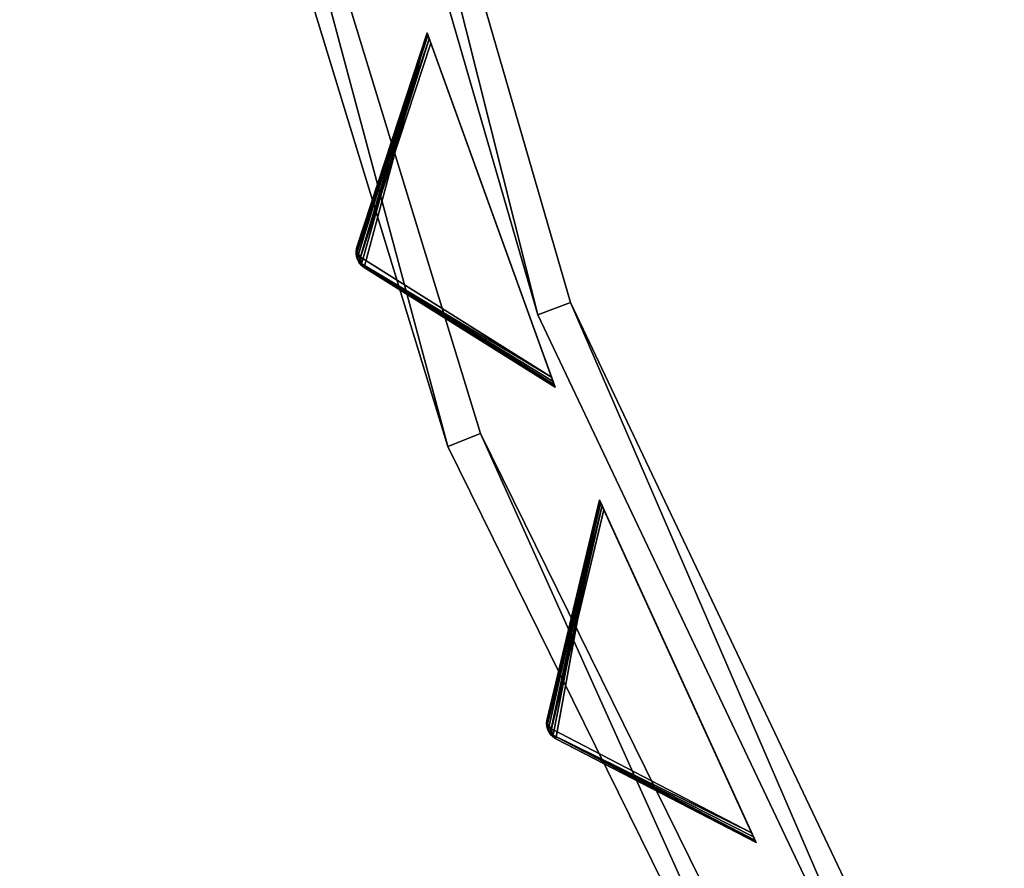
# Model space of a CAD drawing. Extents: x 0 to 712, y 0 to 712.
# Tile 8 of 256: x 2 to 58, y 201 to 250. Entities that reach past the tile are written whole.
import ezdxf

# ---------------------------------------------------------------- set-up
doc = ezdxf.new("R2010")
doc.units = 0
doc.header["$LTSCALE"] = 25.4
doc.layers.get('0').update_dxf_attribs({"color": 13, "linetype": 'CONTINUOUS'})

# ---------------------------------------------------------------- blocks, each defined once
blk = doc.blocks.new('GRUPUJ_12')
at = {"color": 0}
mesh = blk.add_polyface(dxfattribs=at)
corners = [(0, 334.731, 403.847), (1.997, 334.841, 403.847), (1.462, 391.844, 403.847), (7.718, 278.124, 403.847), (9.671, 278.553, 403.847), (24.417, 223.488, 403.847), (26.276, 224.224, 403.847), (49.663, 172.237, 403.847), (51.38, 173.263, 403.847), (82.804, 125.7, 403.847), (84.334, 126.988, 403.847), (122.98, 85.082, 403.847), (124.285, 86.599, 403.847), (145.389, 67.329, 403.847), (146.566, 68.945, 403.847), (169.152, 51.435, 403.847), (170.196, 53.141, 403.847), (220.124, 25.63, 403.847), (220.881, 27.482, 403.847), (274.575, 8.336, 403.847), (275.025, 10.285, 403.847), (331.094, 0, 403.847), (331.226, 1.996, 403.847), (388.22, 0.838, 403.847), (388.029, 2.829, 403.847), (443.963, 12.764, 403.847), (444.47, 10.83, 403.847), (497.579, 31.543, 403.847), (498.39, 29.714, 403.847), (547.489, 58.679, 403.847), (548.582, 57.004, 403.847), (592.399, 93.469, 403.847), (593.747, 91.992, 403.847), (631.147, 135.014, 403.847), (632.714, 133.772, 403.847), (662.728, 182.235, 403.847), (664.475, 181.261, 403.847), (686.326, 233.912, 403.847), (688.207, 233.23, 403.847), (701.329, 288.704, 403.847), (703.294, 288.333, 403.847), (707.348, 345.194, 403.847), (709.348, 345.143, 403.847), (3.451, 391.632, 403.847), (12.067, 447.982, 403.847), (13.996, 447.454, 403.847), (31.54, 501.693, 403.847), (33.36, 500.862, 403.847), (59.377, 551.584, 403.847), (61.039, 550.472, 403.847), (94.856, 596.363, 403.847), (96.318, 594.999, 403.847), (137.059, 634.872, 403.847), (138.283, 633.291, 403.847), (184.892, 666.112, 403.847), (185.847, 664.355, 403.847), (237.117, 689.274, 403.847), (237.778, 687.387, 403.847), (292.382, 703.759, 403.847), (292.732, 701.79, 403.847), (349.254, 709.192, 403.847), (349.284, 707.192, 403.847), (406.262, 705.431, 403.847), (405.97, 703.452, 403.847), (461.322, 690.668, 403.847), (461.927, 692.574, 403.847), (513.907, 669.17, 403.847), (514.81, 670.954, 403.847), (562.362, 639.515, 403.847), (563.54, 641.131, 403.847), (605.432, 602.471, 403.847), (606.854, 603.878, 403.847), (642.003, 558.999, 403.847), (643.632, 560.159, 403.847), (671.127, 510.222, 403.847), (672.921, 511.106, 403.847), (692.049, 457.406, 403.847), (693.962, 457.991, 403.847), (704.228, 401.918, 403.847), (706.21, 402.188, 403.847)]
mesh.append_faces([[corners[k] for k in face] for face in [(0, 1, 2), (1, 3, 4), (4, 5, 6), (6, 7, 8), (8, 9, 10), (10, 11, 12), (12, 13, 14), (14, 15, 16), (16, 17, 18), (18, 19, 20), (20, 21, 22), (22, 23, 24), (24, 23, 25), (25, 26, 27), (27, 28, 29), (29, 30, 31), (31, 32, 33), (33, 34, 35), (35, 36, 37), (37, 38, 39), (39, 40, 41), (2, 43, 44), (43, 2, 1), (44, 45, 46), (46, 47, 48), (48, 49, 50), (50, 51, 52), (52, 53, 54), (54, 55, 56), (56, 57, 58), (58, 59, 60), (60, 61, 62), (62, 64, 65), (65, 66, 67), (67, 68, 69), (69, 70, 71), (71, 72, 73), (73, 74, 75), (75, 76, 77), (77, 78, 79), (79, 41, 42)]], dxfattribs={"vtx0": -1, "vtx1": -1, "color": 0})
mesh.append_faces([[corners[k] for k in face] for face in [(1, 0, 3), (4, 3, 5), (6, 5, 7), (8, 7, 9), (10, 9, 11), (12, 11, 13), (14, 13, 15), (16, 15, 17), (18, 17, 19), (20, 19, 21), (22, 21, 23), (25, 23, 26), (27, 26, 28), (29, 28, 30), (31, 30, 32), (33, 32, 34), (35, 34, 36), (37, 36, 38), (39, 38, 40), (41, 40, 42), (44, 43, 45), (46, 45, 47), (48, 47, 49), (50, 49, 51), (52, 51, 53), (54, 53, 55), (56, 55, 57), (58, 57, 59), (60, 59, 61), (62, 61, 63), (62, 63, 64), (65, 64, 66), (67, 66, 68), (69, 68, 70), (71, 70, 72), (73, 72, 74), (75, 74, 76), (77, 76, 78), (79, 78, 41)]], dxfattribs={"vtx0": -1, "vtx2": -1, "color": 0})
mesh = blk.add_polyface(dxfattribs=at)
corners = [(1.462, 391.844, 383.847), (3.451, 391.632, 383.847), (1.997, 334.841, 383.847), (12.067, 447.982, 383.847), (13.996, 447.454, 383.847), (31.54, 501.693, 383.847), (33.36, 500.862, 383.847), (59.377, 551.584, 383.847), (61.039, 550.472, 383.847), (94.856, 596.363, 383.847), (96.318, 594.999, 383.847), (137.059, 634.872, 383.847), (138.283, 633.291, 383.847), (184.892, 666.112, 383.847), (185.847, 664.355, 383.847), (237.117, 689.274, 383.847), (237.778, 687.387, 383.847), (292.382, 703.759, 383.847), (292.732, 701.79, 383.847), (349.254, 709.192, 383.847), (349.284, 707.192, 383.847), (406.262, 705.431, 383.847), (405.97, 703.452, 383.847), (461.322, 690.668, 383.847), (461.927, 692.574, 383.847), (513.907, 669.17, 383.847), (514.81, 670.954, 383.847), (562.362, 639.515, 383.847), (563.54, 641.131, 383.847), (605.432, 602.471, 383.847), (606.854, 603.878, 383.847), (642.003, 558.999, 383.847), (643.632, 560.159, 383.847), (671.127, 510.222, 383.847), (672.921, 511.106, 383.847), (692.049, 457.406, 383.847), (693.962, 457.991, 383.847), (704.228, 401.918, 383.847), (706.21, 402.188, 383.847), (707.348, 345.194, 383.847), (709.348, 345.143, 383.847), (0, 334.731, 383.847), (7.718, 278.124, 383.847), (9.671, 278.553, 383.847), (24.417, 223.488, 383.847), (26.276, 224.224, 383.847), (49.663, 172.237, 383.847), (51.38, 173.263, 383.847), (82.804, 125.7, 383.847), (84.334, 126.988, 383.847), (122.98, 85.082, 383.847), (124.285, 86.599, 383.847), (145.389, 67.329, 383.847), (146.566, 68.945, 383.847), (169.152, 51.435, 383.847), (170.196, 53.141, 383.847), (220.124, 25.63, 383.847), (220.881, 27.482, 383.847), (274.575, 8.336, 383.847), (275.025, 10.285, 383.847), (331.094, 0, 383.847), (331.226, 1.996, 383.847), (388.22, 0.838, 383.847), (388.029, 2.829, 383.847), (443.963, 12.764, 383.847), (444.47, 10.83, 383.847), (497.579, 31.543, 383.847), (498.39, 29.714, 383.847), (547.489, 58.679, 383.847), (548.582, 57.004, 383.847), (592.399, 93.469, 383.847), (593.747, 91.992, 383.847), (631.147, 135.014, 383.847), (632.714, 133.772, 383.847), (662.728, 182.235, 383.847), (664.475, 181.261, 383.847), (686.326, 233.912, 383.847), (688.207, 233.23, 383.847), (701.329, 288.704, 383.847), (703.294, 288.333, 383.847)]
mesh.append_faces([[corners[k] for k in face] for face in [(1, 3, 4), (4, 5, 6), (6, 7, 8), (8, 9, 10), (10, 11, 12), (12, 13, 14), (14, 15, 16), (16, 17, 18), (18, 19, 20), (20, 21, 22), (22, 21, 23), (23, 24, 25), (25, 26, 27), (27, 28, 29), (29, 30, 31), (31, 32, 33), (33, 34, 35), (35, 36, 37), (37, 38, 39), (41, 2, 42), (42, 43, 44), (44, 45, 46), (46, 47, 48), (48, 49, 50), (50, 51, 52), (52, 53, 54), (54, 55, 56), (56, 57, 58), (58, 59, 60), (60, 61, 62), (62, 64, 65), (65, 66, 67), (67, 68, 69), (69, 70, 71), (71, 72, 73), (73, 74, 75), (75, 76, 77), (77, 78, 79), (79, 39, 40)]], dxfattribs={"vtx0": -1, "vtx1": -1, "color": 0})
mesh.append_faces([[corners[k] for k in face] for face in [(0, 1, 2), (1, 0, 3), (4, 3, 5), (6, 5, 7), (8, 7, 9), (10, 9, 11), (12, 11, 13), (14, 13, 15), (16, 15, 17), (18, 17, 19), (20, 19, 21), (23, 21, 24), (25, 24, 26), (27, 26, 28), (29, 28, 30), (31, 30, 32), (33, 32, 34), (35, 34, 36), (37, 36, 38), (39, 38, 40), (2, 41, 0), (42, 2, 43), (44, 43, 45), (46, 45, 47), (48, 47, 49), (50, 49, 51), (52, 51, 53), (54, 53, 55), (56, 55, 57), (58, 57, 59), (60, 59, 61), (62, 61, 63), (62, 63, 64), (65, 64, 66), (67, 66, 68), (69, 68, 70), (71, 70, 72), (73, 72, 74), (75, 74, 76), (77, 76, 78), (79, 78, 39)]], dxfattribs={"vtx0": -1, "vtx2": -1, "color": 0})
mesh = blk.add_polyface(dxfattribs=at)
corners = [(13.987, 284.721, 390.847), (9.244, 340.318, 390.847), (7.246, 340.238, 390.847), (15.946, 285.121, 390.847), (29.546, 231.005, 390.847), (31.416, 231.714, 390.847), (53.52, 180.48, 390.847), (55.252, 181.48, 390.847), (85.289, 134.455, 390.847), (86.838, 135.72, 390.847), (124.029, 94.122, 390.847), (125.355, 95.62, 390.847), (168.737, 60.526, 390.847), (169.806, 62.217, 390.847), (218.256, 34.537, 390.847), (219.04, 36.377, 390.847), (271.302, 16.828, 390.847), (271.781, 18.77, 390.847), (326.502, 7.857, 390.847), (326.663, 9.85, 390.847), (354.464, 6.73, 390.847), (354.464, 8.73, 390.847), (382.426, 7.857, 390.847), (382.265, 9.85, 390.847), (437.148, 18.77, 390.847), (437.626, 16.828, 390.847), (489.889, 36.377, 390.847), (490.672, 34.537, 390.847), (539.122, 62.217, 390.847), (540.191, 60.526, 390.847), (583.573, 95.62, 390.847), (584.899, 94.122, 390.847), (622.09, 135.72, 390.847), (623.639, 134.455, 390.847), (653.676, 181.48, 390.847), (655.408, 180.48, 390.847), (677.512, 231.714, 390.847), (679.382, 231.005, 390.847), (692.982, 285.121, 390.847), (694.941, 284.721, 390.847), (699.684, 340.318, 390.847), (701.682, 340.238, 390.847), (9.498, 396.116, 390.847), (11.483, 395.875, 390.847), (20.684, 450.911, 390.847), (22.605, 450.354, 390.847), (40.515, 503.201, 390.847), (42.322, 502.343, 390.847), (68.477, 551.632, 390.847), (70.123, 550.496, 390.847), (103.846, 594.952, 390.847), (105.289, 593.566, 390.847), (145.706, 632.036, 390.847), (146.908, 630.437, 390.847), (192.973, 661.926, 390.847), (193.902, 660.155, 390.847), (244.422, 683.846, 390.847), (245.055, 681.949, 390.847), (298.721, 697.23, 390.847), (299.042, 695.256, 390.847), (354.464, 701.73, 390.847), (354.464, 699.73, 390.847), (409.886, 695.256, 390.847), (410.207, 697.23, 390.847), (463.873, 681.949, 390.847), (464.506, 683.846, 390.847), (515.026, 660.155, 390.847), (515.955, 661.926, 390.847), (562.021, 630.437, 390.847), (563.222, 632.036, 390.847), (603.64, 593.566, 390.847), (605.082, 594.952, 390.847), (638.805, 550.496, 390.847), (640.451, 551.632, 390.847), (666.606, 502.343, 390.847), (668.413, 503.201, 390.847), (686.323, 450.354, 390.847), (688.244, 450.911, 390.847), (697.445, 395.875, 390.847), (699.43, 396.116, 390.847)]
mesh.append_faces([[corners[k] for k in face] for face in [(0, 1, 2), (1, 0, 3), (3, 4, 5), (5, 6, 7), (7, 8, 9), (9, 10, 11), (11, 12, 13), (13, 14, 15), (15, 16, 17), (17, 18, 19), (19, 20, 21), (21, 22, 23), (23, 22, 24), (24, 25, 26), (26, 27, 28), (28, 29, 30), (30, 31, 32), (32, 33, 34), (34, 35, 36), (36, 37, 38), (38, 39, 40), (42, 43, 44), (44, 45, 46), (46, 47, 48), (48, 49, 50), (50, 51, 52), (52, 53, 54), (54, 55, 56), (56, 57, 58), (58, 59, 60), (60, 62, 63), (63, 64, 65), (65, 66, 67), (67, 68, 69), (69, 70, 71), (71, 72, 73), (73, 74, 75), (75, 76, 77), (77, 78, 79), (79, 40, 41)]], dxfattribs={"vtx0": -1, "vtx1": -1, "color": 0})
mesh.append_faces([[corners[k] for k in face] for face in [(3, 0, 4), (5, 4, 6), (7, 6, 8), (9, 8, 10), (11, 10, 12), (13, 12, 14), (15, 14, 16), (17, 16, 18), (19, 18, 20), (21, 20, 22), (24, 22, 25), (26, 25, 27), (28, 27, 29), (30, 29, 31), (32, 31, 33), (34, 33, 35), (36, 35, 37), (38, 37, 39), (40, 39, 41), (1, 42, 2), (42, 1, 43), (44, 43, 45), (46, 45, 47), (48, 47, 49), (50, 49, 51), (52, 51, 53), (54, 53, 55), (56, 55, 57), (58, 57, 59), (60, 59, 61), (60, 61, 62), (63, 62, 64), (65, 64, 66), (67, 66, 68), (69, 68, 70), (71, 70, 72), (73, 72, 74), (75, 74, 76), (77, 76, 78), (79, 78, 40)]], dxfattribs={"vtx0": -1, "vtx2": -1, "color": 0})
mesh = blk.add_polyface(dxfattribs=at)
corners = [(9.498, 396.116, 383.847), (9.244, 340.318, 383.847), (7.246, 340.238, 383.847), (11.483, 395.875, 383.847), (20.684, 450.911, 383.847), (22.605, 450.354, 383.847), (40.515, 503.201, 383.847), (42.322, 502.343, 383.847), (68.477, 551.632, 383.847), (70.123, 550.496, 383.847), (103.846, 594.952, 383.847), (105.289, 593.566, 383.847), (145.706, 632.036, 383.847), (146.908, 630.437, 383.847), (192.973, 661.926, 383.847), (193.902, 660.155, 383.847), (244.422, 683.846, 383.847), (245.055, 681.949, 383.847), (298.721, 697.23, 383.847), (299.042, 695.256, 383.847), (354.464, 701.73, 383.847), (354.464, 699.73, 383.847), (410.207, 697.23, 383.847), (409.886, 695.256, 383.847), (463.873, 681.949, 383.847), (464.506, 683.846, 383.847), (515.026, 660.155, 383.847), (515.955, 661.926, 383.847), (562.021, 630.437, 383.847), (563.222, 632.036, 383.847), (603.64, 593.566, 383.847), (605.082, 594.952, 383.847), (638.805, 550.496, 383.847), (640.451, 551.632, 383.847), (666.606, 502.343, 383.847), (668.413, 503.201, 383.847), (686.323, 450.354, 383.847), (688.244, 450.911, 383.847), (697.445, 395.875, 383.847), (699.43, 396.116, 383.847), (699.684, 340.318, 383.847), (701.682, 340.238, 383.847), (13.987, 284.721, 383.847), (15.946, 285.121, 383.847), (29.546, 231.005, 383.847), (31.416, 231.714, 383.847), (53.52, 180.48, 383.847), (55.252, 181.48, 383.847), (85.289, 134.455, 383.847), (86.838, 135.72, 383.847), (124.029, 94.122, 383.847), (125.355, 95.62, 383.847), (168.737, 60.526, 383.847), (169.806, 62.217, 383.847), (218.256, 34.537, 383.847), (219.04, 36.377, 383.847), (271.302, 16.828, 383.847), (271.781, 18.77, 383.847), (326.502, 7.857, 383.847), (326.663, 9.85, 383.847), (354.464, 6.73, 383.847), (354.464, 8.73, 383.847), (382.265, 9.85, 383.847), (382.426, 7.857, 383.847), (437.148, 18.77, 383.847), (437.626, 16.828, 383.847), (489.889, 36.377, 383.847), (490.672, 34.537, 383.847), (539.122, 62.217, 383.847), (540.191, 60.526, 383.847), (583.573, 95.62, 383.847), (584.899, 94.122, 383.847), (622.09, 135.72, 383.847), (623.639, 134.455, 383.847), (653.676, 181.48, 383.847), (655.408, 180.48, 383.847), (677.512, 231.714, 383.847), (679.382, 231.005, 383.847), (692.982, 285.121, 383.847), (694.941, 284.721, 383.847)]
mesh.append_faces([[corners[k] for k in face] for face in [(0, 1, 2), (1, 0, 3), (3, 4, 5), (5, 6, 7), (7, 8, 9), (9, 10, 11), (11, 12, 13), (13, 14, 15), (15, 16, 17), (17, 18, 19), (19, 20, 21), (21, 22, 23), (23, 22, 24), (24, 25, 26), (26, 27, 28), (28, 29, 30), (30, 31, 32), (32, 33, 34), (34, 35, 36), (36, 37, 38), (38, 39, 40), (42, 43, 44), (44, 45, 46), (46, 47, 48), (48, 49, 50), (50, 51, 52), (52, 53, 54), (54, 55, 56), (56, 57, 58), (58, 59, 60), (60, 62, 63), (63, 64, 65), (65, 66, 67), (67, 68, 69), (69, 70, 71), (71, 72, 73), (73, 74, 75), (75, 76, 77), (77, 78, 79), (79, 40, 41)]], dxfattribs={"vtx0": -1, "vtx1": -1, "color": 0})
mesh.append_faces([[corners[k] for k in face] for face in [(3, 0, 4), (5, 4, 6), (7, 6, 8), (9, 8, 10), (11, 10, 12), (13, 12, 14), (15, 14, 16), (17, 16, 18), (19, 18, 20), (21, 20, 22), (24, 22, 25), (26, 25, 27), (28, 27, 29), (30, 29, 31), (32, 31, 33), (34, 33, 35), (36, 35, 37), (38, 37, 39), (40, 39, 41), (1, 42, 2), (42, 1, 43), (44, 43, 45), (46, 45, 47), (48, 47, 49), (50, 49, 51), (52, 51, 53), (54, 53, 55), (56, 55, 57), (58, 57, 59), (60, 59, 61), (60, 61, 62), (63, 62, 64), (65, 64, 66), (67, 66, 68), (69, 68, 70), (71, 70, 72), (73, 72, 74), (75, 74, 76), (77, 76, 78), (79, 78, 40)]], dxfattribs={"vtx0": -1, "vtx2": -1, "color": 0})
mesh = blk.add_polyface(dxfattribs=at)
corners = [(13.987, 284.721, 390.847), (29.546, 231.005, 383.847), (29.546, 231.005, 390.847), (13.987, 284.721, 383.847)]
mesh.append_faces([[corners[k] for k in face] for face in [(0, 1, 2), (1, 0, 3)]], dxfattribs={"vtx0": -1, "color": 0})
mesh = blk.add_polyface(dxfattribs=at)
corners = [(15.946, 285.121, 383.847), (31.416, 231.714, 390.847), (31.416, 231.714, 383.847), (15.946, 285.121, 390.847)]
mesh.append_faces([[corners[k] for k in face] for face in [(0, 1, 2), (1, 0, 3)]], dxfattribs={"vtx0": -1, "color": 0})
mesh = blk.add_polyface(dxfattribs=at)
corners = [(9.671, 278.553, 383.847), (26.276, 224.224, 403.847), (26.276, 224.224, 383.847), (9.671, 278.553, 403.847)]
mesh.append_faces([[corners[k] for k in face] for face in [(0, 1, 2), (1, 0, 3)]], dxfattribs={"vtx0": -1, "color": 0})
mesh = blk.add_polyface(dxfattribs=at)
corners = [(7.718, 278.124, 403.847), (24.417, 223.488, 383.847), (24.417, 223.488, 403.847), (7.718, 278.124, 383.847)]
mesh.append_faces([[corners[k] for k in face] for face in [(0, 1, 2), (1, 0, 3)]], dxfattribs={"vtx0": -1, "color": 0})
mesh = blk.add_polyface(dxfattribs=at)
corners = [(31.416, 231.714, 383.847), (55.252, 181.48, 390.847), (55.252, 181.48, 383.847), (31.416, 231.714, 390.847)]
mesh.append_faces([[corners[k] for k in face] for face in [(0, 1, 2), (1, 0, 3)]], dxfattribs={"vtx0": -1, "color": 0})
mesh = blk.add_polyface(dxfattribs=at)
corners = [(29.546, 231.005, 390.847), (53.52, 180.48, 383.847), (53.52, 180.48, 390.847), (29.546, 231.005, 383.847)]
mesh.append_faces([[corners[k] for k in face] for face in [(0, 1, 2), (1, 0, 3)]], dxfattribs={"vtx0": -1, "color": 0})
mesh = blk.add_polyface(dxfattribs=at)
corners = [(26.276, 224.224, 383.847), (51.38, 173.263, 403.847), (51.38, 173.263, 383.847), (26.276, 224.224, 403.847)]
mesh.append_faces([[corners[k] for k in face] for face in [(0, 1, 2), (1, 0, 3)]], dxfattribs={"vtx0": -1, "color": 0})
mesh = blk.add_polyface(dxfattribs=at)
corners = [(24.417, 223.488, 403.847), (49.663, 172.237, 383.847), (49.663, 172.237, 403.847), (24.417, 223.488, 383.847)]
mesh.append_faces([[corners[k] for k in face] for face in [(0, 1, 2), (1, 0, 3)]], dxfattribs={"vtx0": -1, "color": 0})
blk = doc.blocks.new('GRUPUJ_9')
at = {"color": 254}
mesh = blk.add_polyface(dxfattribs=at)
corners = [(24.774, 248.917, 395), (21.191, 235.537, 384.866), (32.082, 228.697, 395), (21.018, 235.674, 384.717), (20.88, 235.846, 384.625), (20.782, 236.044, 384.594), (20.731, 236.259, 384.625), (20.727, 236.479, 384.717), (20.773, 236.695, 384.866)]
mesh.append_faces([[corners[k] for k in face] for face in [(0, 1, 2), (7, 0, 8)]], dxfattribs={"vtx0": -1, "color": 254})
mesh.append_faces([[corners[k] for k in face] for face in [(1, 0, 3), (3, 0, 4), (4, 0, 5), (5, 0, 6), (6, 0, 7)]], dxfattribs={"vtx0": -1, "vtx1": -1, "color": 254})
mesh = blk.add_polyface(dxfattribs=at)
corners = [(24.774, 248.917, 395), (20.773, 236.695, 255.75), (20.773, 236.695, 384.866), (24.774, 248.917, 245.616)]
mesh.append_faces([[corners[k] for k in face] for face in [(0, 1, 2), (1, 0, 3)]], dxfattribs={"vtx0": -1, "color": 254})
mesh = blk.add_polyface(dxfattribs=at)
corners = [(24.774, 248.917, 245.616), (20.783, 236.41, 255.41), (20.773, 236.695, 255.75)]
mesh.append_faces([[corners[k] for k in face] for face in [(0, 1, 2)]], dxfattribs={"color": 254})
mesh = blk.add_polyface(dxfattribs=at)
corners = [(24.774, 248.917, 245.616), (24.788, 248.879, 245.357), (20.783, 236.41, 255.41)]
mesh.append_faces([[corners[k] for k in face] for face in [(0, 1, 2)]], dxfattribs={"color": 254})
mesh = blk.add_polyface(dxfattribs=at)
corners = [(24.788, 248.879, 245.357), (24.829, 248.765, 245.162), (20.783, 236.41, 255.41)]
mesh.append_faces([[corners[k] for k in face] for face in [(0, 1, 2)]], dxfattribs={"color": 254})
mesh = blk.add_polyface(dxfattribs=at)
corners = [(24.829, 248.765, 245.162), (24.896, 248.582, 245.041), (20.783, 236.41, 255.41)]
mesh.append_faces([[corners[k] for k in face] for face in [(0, 1, 2)]], dxfattribs={"color": 254})
mesh = blk.add_polyface(dxfattribs=at)
corners = [(32.068, 228.736, 245.357), (32.082, 228.697, 395), (32.082, 228.697, 245.616), (24.774, 248.917, 395), (32.027, 228.85, 245.162), (31.961, 229.033, 245.041), (31.873, 229.276, 245), (24.984, 248.338, 245), (24.896, 248.582, 245.041), (24.829, 248.765, 245.162), (24.788, 248.879, 245.357), (24.774, 248.917, 245.616)]
mesh.append_faces([[corners[k] for k in face] for face in [(0, 1, 2), (3, 10, 11)]], dxfattribs={"vtx0": -1, "color": 254})
mesh.append_faces([[corners[k] for k in face] for face in [(1, 0, 3)]], dxfattribs={"vtx0": -1, "vtx1": -1, "color": 254})
mesh.append_faces([[corners[k] for k in face] for face in [(3, 0, 4), (3, 4, 5), (3, 5, 6), (3, 6, 7), (3, 7, 8), (3, 8, 9), (3, 9, 10)]], dxfattribs={"vtx0": -1, "vtx2": -1, "color": 254})
mesh = blk.add_polyface(dxfattribs=at)
corners = [(24.896, 248.582, 245.041), (20.982, 236.116, 255.134), (20.783, 236.41, 255.41)]
mesh.append_faces([[corners[k] for k in face] for face in [(0, 1, 2)]], dxfattribs={"color": 254})
mesh = blk.add_polyface(dxfattribs=at)
corners = [(24.896, 248.582, 245.041), (24.984, 248.338, 245), (20.982, 236.116, 255.134)]
mesh.append_faces([[corners[k] for k in face] for face in [(0, 1, 2)]], dxfattribs={"color": 254})
mesh = blk.add_polyface(dxfattribs=at)
corners = [(24.984, 248.338, 245), (31.873, 229.276, 245), (20.982, 236.116, 255.134)]
mesh.append_faces([[corners[k] for k in face] for face in [(0, 1, 2)]], dxfattribs={"color": 254})
mesh = blk.add_polyface(dxfattribs=at)
corners = [(20.773, 236.695, 255.75), (20.764, 236.24, 255.507), (20.724, 236.333, 255.75)]
mesh.append_faces([[corners[k] for k in face] for face in [(0, 1, 2)]], dxfattribs={"color": 254})
mesh = blk.add_polyface(dxfattribs=at)
corners = [(20.773, 236.695, 255.75), (20.724, 236.333, 255.75), (20.727, 236.479, 384.717)]
mesh.append_faces([[corners[k] for k in face] for face in [(0, 1, 2)]], dxfattribs={"color": 254})
mesh = blk.add_polyface(dxfattribs=at)
corners = [(20.727, 236.479, 384.717), (20.724, 236.333, 255.75), (20.731, 236.259, 384.625)]
mesh.append_faces([[corners[k] for k in face] for face in [(0, 1, 2)]], dxfattribs={"color": 254})
mesh = blk.add_polyface(dxfattribs=at)
corners = [(20.773, 236.695, 255.75), (20.727, 236.479, 384.717), (20.773, 236.695, 384.866)]
mesh.append_faces([[corners[k] for k in face] for face in [(0, 1, 2)]], dxfattribs={"color": 254})
mesh = blk.add_polyface(dxfattribs=at)
corners = [(20.773, 236.695, 255.75), (20.783, 236.41, 255.41), (20.764, 236.24, 255.507)]
mesh.append_faces([[corners[k] for k in face] for face in [(0, 1, 2)]], dxfattribs={"color": 254})
mesh = blk.add_polyface(dxfattribs=at)
corners = [(20.783, 236.41, 255.41), (20.982, 236.116, 255.134), (20.764, 236.24, 255.507)]
mesh.append_faces([[corners[k] for k in face] for face in [(0, 1, 2)]], dxfattribs={"color": 254})
mesh = blk.add_polyface(dxfattribs=at)
corners = [(20.724, 236.333, 255.75), (20.764, 236.24, 255.507), (20.731, 236.259, 255.75)]
mesh.append_faces([[corners[k] for k in face] for face in [(0, 1, 2)]], dxfattribs={"color": 254})
mesh = blk.add_polyface(dxfattribs=at)
corners = [(20.724, 236.333, 255.75), (20.731, 236.259, 255.75), (20.731, 236.259, 384.625)]
mesh.append_faces([[corners[k] for k in face] for face in [(0, 1, 2)]], dxfattribs={"color": 254})
mesh = blk.add_polyface(dxfattribs=at)
corners = [(20.731, 236.259, 255.75), (20.764, 236.24, 255.507), (20.88, 235.846, 255.75)]
mesh.append_faces([[corners[k] for k in face] for face in [(0, 1, 2)]], dxfattribs={"color": 254})
mesh = blk.add_polyface(dxfattribs=at)
corners = [(20.731, 236.259, 255.75), (20.88, 235.846, 384.625), (20.782, 236.044, 384.594)]
mesh.append_faces([[corners[k] for k in face] for face in [(0, 1, 2)]], dxfattribs={"color": 254})
mesh = blk.add_polyface(dxfattribs=at)
corners = [(20.731, 236.259, 255.75), (20.88, 235.846, 255.75), (20.88, 235.846, 384.625)]
mesh.append_faces([[corners[k] for k in face] for face in [(0, 1, 2)]], dxfattribs={"color": 254})
mesh = blk.add_polyface(dxfattribs=at)
corners = [(20.731, 236.259, 255.75), (20.782, 236.044, 384.594), (20.731, 236.259, 384.625)]
mesh.append_faces([[corners[k] for k in face] for face in [(0, 1, 2)]], dxfattribs={"color": 254})
mesh = blk.add_polyface(dxfattribs=at)
corners = [(20.764, 236.24, 255.507), (20.803, 236.052, 255.541), (20.88, 235.846, 255.75)]
mesh.append_faces([[corners[k] for k in face] for face in [(0, 1, 2)]], dxfattribs={"color": 254})
mesh = blk.add_polyface(dxfattribs=at)
corners = [(20.764, 236.24, 255.507), (20.982, 236.116, 255.134), (20.803, 236.052, 255.541)]
mesh.append_faces([[corners[k] for k in face] for face in [(0, 1, 2)]], dxfattribs={"color": 254})
mesh = blk.add_polyface(dxfattribs=at)
corners = [(20.982, 236.116, 255.134), (20.893, 235.881, 255.507), (20.803, 236.052, 255.541)]
mesh.append_faces([[corners[k] for k in face] for face in [(0, 1, 2)]], dxfattribs={"color": 254})
mesh = blk.add_polyface(dxfattribs=at)
corners = [(20.803, 236.052, 255.541), (20.893, 235.881, 255.507), (20.88, 235.846, 255.75)]
mesh.append_faces([[corners[k] for k in face] for face in [(0, 1, 2)]], dxfattribs={"color": 254})
mesh = blk.add_polyface(dxfattribs=at)
corners = [(20.893, 235.881, 255.507), (20.923, 235.785, 255.75), (20.88, 235.846, 255.75)]
mesh.append_faces([[corners[k] for k in face] for face in [(0, 1, 2)]], dxfattribs={"color": 254})
mesh = blk.add_polyface(dxfattribs=at)
corners = [(20.88, 235.846, 255.75), (20.923, 235.785, 255.75), (21.191, 235.537, 384.866)]
mesh.append_faces([[corners[k] for k in face] for face in [(0, 1, 2)]], dxfattribs={"color": 254})
mesh = blk.add_polyface(dxfattribs=at)
corners = [(21.191, 235.537, 384.866), (21.018, 235.674, 384.717), (20.88, 235.846, 255.75)]
mesh.append_faces([[corners[k] for k in face] for face in [(0, 1, 2)]], dxfattribs={"color": 254})
mesh = blk.add_polyface(dxfattribs=at)
corners = [(20.88, 235.846, 255.75), (21.018, 235.674, 384.717), (20.88, 235.846, 384.625)]
mesh.append_faces([[corners[k] for k in face] for face in [(0, 1, 2)]], dxfattribs={"color": 254})
mesh = blk.add_polyface(dxfattribs=at)
corners = [(20.982, 236.116, 255.134), (21.017, 235.763, 255.41), (20.893, 235.881, 255.507)]
mesh.append_faces([[corners[k] for k in face] for face in [(0, 1, 2)]], dxfattribs={"color": 254})
mesh = blk.add_polyface(dxfattribs=at)
corners = [(20.893, 235.881, 255.507), (21.017, 235.763, 255.41), (20.923, 235.785, 255.75)]
mesh.append_faces([[corners[k] for k in face] for face in [(0, 1, 2)]], dxfattribs={"color": 254})
mesh = blk.add_polyface(dxfattribs=at)
corners = [(20.982, 236.116, 255.134), (31.873, 229.276, 245), (21.017, 235.763, 255.41)]
mesh.append_faces([[corners[k] for k in face] for face in [(0, 1, 2)]], dxfattribs={"color": 254})
mesh = blk.add_polyface(dxfattribs=at)
corners = [(21.191, 235.537, 384.866), (20.923, 235.785, 255.75), (21.191, 235.537, 255.75)]
mesh.append_faces([[corners[k] for k in face] for face in [(0, 1, 2)]], dxfattribs={"color": 254})
mesh = blk.add_polyface(dxfattribs=at)
corners = [(20.923, 235.785, 255.75), (21.017, 235.763, 255.41), (21.191, 235.537, 255.75)]
mesh.append_faces([[corners[k] for k in face] for face in [(0, 1, 2)]], dxfattribs={"color": 254})
mesh = blk.add_polyface(dxfattribs=at)
corners = [(21.017, 235.763, 255.41), (32.027, 228.85, 245.162), (32.068, 228.736, 245.357)]
mesh.append_faces([[corners[k] for k in face] for face in [(0, 1, 2)]], dxfattribs={"color": 254})
mesh = blk.add_polyface(dxfattribs=at)
corners = [(21.017, 235.763, 255.41), (31.961, 229.033, 245.041), (32.027, 228.85, 245.162)]
mesh.append_faces([[corners[k] for k in face] for face in [(0, 1, 2)]], dxfattribs={"color": 254})
mesh = blk.add_polyface(dxfattribs=at)
corners = [(21.017, 235.763, 255.41), (31.873, 229.276, 245), (31.961, 229.033, 245.041)]
mesh.append_faces([[corners[k] for k in face] for face in [(0, 1, 2)]], dxfattribs={"color": 254})
mesh = blk.add_polyface(dxfattribs=at)
corners = [(21.191, 235.537, 255.75), (21.017, 235.763, 255.41), (32.068, 228.736, 245.357)]
mesh.append_faces([[corners[k] for k in face] for face in [(0, 1, 2)]], dxfattribs={"color": 254})
mesh = blk.add_polyface(dxfattribs=at)
corners = [(21.191, 235.537, 255.75), (32.068, 228.736, 245.357), (32.082, 228.697, 245.616)]
mesh.append_faces([[corners[k] for k in face] for face in [(0, 1, 2)]], dxfattribs={"color": 254})
mesh = blk.add_polyface(dxfattribs=at)
corners = [(32.082, 228.697, 395), (21.191, 235.537, 255.75), (32.082, 228.697, 245.616), (21.191, 235.537, 384.866)]
mesh.append_faces([[corners[k] for k in face] for face in [(0, 1, 2), (1, 0, 3)]], dxfattribs={"vtx0": -1, "color": 254})
mesh = blk.add_polyface(dxfattribs=at)
corners = [(34.61, 222.275, 395), (32.129, 208.647, 384.866), (43.541, 202.718, 395), (31.946, 208.77, 384.717), (31.794, 208.93, 384.625), (31.68, 209.119, 384.594), (31.611, 209.329, 384.625), (31.59, 209.549, 384.717), (31.617, 209.768, 384.866)]
mesh.append_faces([[corners[k] for k in face] for face in [(0, 1, 2), (7, 0, 8)]], dxfattribs={"vtx0": -1, "color": 254})
mesh.append_faces([[corners[k] for k in face] for face in [(1, 0, 3), (3, 0, 4), (4, 0, 5), (5, 0, 6), (6, 0, 7)]], dxfattribs={"vtx0": -1, "vtx1": -1, "color": 254})
mesh = blk.add_polyface(dxfattribs=at)
corners = [(34.61, 222.275, 245.616), (31.651, 209.484, 255.41), (31.617, 209.768, 255.75)]
mesh.append_faces([[corners[k] for k in face] for face in [(0, 1, 2)]], dxfattribs={"color": 254})
mesh = blk.add_polyface(dxfattribs=at)
corners = [(34.61, 222.275, 395), (31.617, 209.768, 255.75), (31.617, 209.768, 384.866), (34.61, 222.275, 245.616)]
mesh.append_faces([[corners[k] for k in face] for face in [(0, 1, 2), (1, 0, 3)]], dxfattribs={"vtx0": -1, "color": 254})
mesh = blk.add_polyface(dxfattribs=at)
corners = [(34.61, 222.275, 245.616), (34.627, 222.238, 245.357), (31.651, 209.484, 255.41)]
mesh.append_faces([[corners[k] for k in face] for face in [(0, 1, 2)]], dxfattribs={"color": 254})
mesh = blk.add_polyface(dxfattribs=at)
corners = [(34.627, 222.238, 245.357), (34.677, 222.128, 245.162), (31.651, 209.484, 255.41)]
mesh.append_faces([[corners[k] for k in face] for face in [(0, 1, 2)]], dxfattribs={"color": 254})
mesh = blk.add_polyface(dxfattribs=at)
corners = [(34.677, 222.128, 245.162), (34.758, 221.951, 245.041), (31.651, 209.484, 255.41)]
mesh.append_faces([[corners[k] for k in face] for face in [(0, 1, 2)]], dxfattribs={"color": 254})
mesh = blk.add_polyface(dxfattribs=at)
corners = [(34.758, 221.951, 245.041), (31.873, 209.208, 255.134), (31.651, 209.484, 255.41)]
mesh.append_faces([[corners[k] for k in face] for face in [(0, 1, 2)]], dxfattribs={"color": 254})
mesh = blk.add_polyface(dxfattribs=at)
corners = [(34.758, 221.951, 245.041), (34.865, 221.715, 245), (31.873, 209.208, 255.134)]
mesh.append_faces([[corners[k] for k in face] for face in [(0, 1, 2)]], dxfattribs={"color": 254})
mesh = blk.add_polyface(dxfattribs=at)
corners = [(43.524, 202.755, 245.357), (43.541, 202.718, 395), (43.541, 202.718, 245.616), (34.61, 222.275, 395), (43.474, 202.865, 245.162), (43.393, 203.043, 245.041), (43.285, 203.278, 245), (34.865, 221.715, 245), (34.758, 221.951, 245.041), (34.677, 222.128, 245.162), (34.627, 222.238, 245.357), (34.61, 222.275, 245.616)]
mesh.append_faces([[corners[k] for k in face] for face in [(0, 1, 2), (3, 10, 11)]], dxfattribs={"vtx0": -1, "color": 254})
mesh.append_faces([[corners[k] for k in face] for face in [(1, 0, 3)]], dxfattribs={"vtx0": -1, "vtx1": -1, "color": 254})
mesh.append_faces([[corners[k] for k in face] for face in [(3, 0, 4), (3, 4, 5), (3, 5, 6), (3, 6, 7), (3, 7, 8), (3, 8, 9), (3, 9, 10)]], dxfattribs={"vtx0": -1, "vtx2": -1, "color": 254})
mesh = blk.add_polyface(dxfattribs=at)
corners = [(34.865, 221.715, 245), (43.285, 203.278, 245), (31.873, 209.208, 255.134)]
mesh.append_faces([[corners[k] for k in face] for face in [(0, 1, 2)]], dxfattribs={"color": 254})
mesh = blk.add_polyface(dxfattribs=at)
corners = [(31.617, 209.768, 255.75), (31.59, 209.549, 384.717), (31.617, 209.768, 384.866)]
mesh.append_faces([[corners[k] for k in face] for face in [(0, 1, 2)]], dxfattribs={"color": 254})
mesh = blk.add_polyface(dxfattribs=at)
corners = [(31.617, 209.768, 255.75), (31.599, 209.403, 255.75), (31.59, 209.549, 384.717)]
mesh.append_faces([[corners[k] for k in face] for face in [(0, 1, 2)]], dxfattribs={"color": 254})
mesh = blk.add_polyface(dxfattribs=at)
corners = [(31.59, 209.549, 384.717), (31.599, 209.403, 255.75), (31.611, 209.329, 384.625)]
mesh.append_faces([[corners[k] for k in face] for face in [(0, 1, 2)]], dxfattribs={"color": 254})
mesh = blk.add_polyface(dxfattribs=at)
corners = [(31.617, 209.768, 255.75), (31.646, 209.314, 255.507), (31.599, 209.403, 255.75)]
mesh.append_faces([[corners[k] for k in face] for face in [(0, 1, 2)]], dxfattribs={"color": 254})
mesh = blk.add_polyface(dxfattribs=at)
corners = [(31.617, 209.768, 255.75), (31.651, 209.484, 255.41), (31.646, 209.314, 255.507)]
mesh.append_faces([[corners[k] for k in face] for face in [(0, 1, 2)]], dxfattribs={"color": 254})
mesh = blk.add_polyface(dxfattribs=at)
corners = [(31.651, 209.484, 255.41), (31.873, 209.208, 255.134), (31.646, 209.314, 255.507)]
mesh.append_faces([[corners[k] for k in face] for face in [(0, 1, 2)]], dxfattribs={"color": 254})
mesh = blk.add_polyface(dxfattribs=at)
corners = [(31.599, 209.403, 255.75), (31.646, 209.314, 255.507), (31.611, 209.329, 255.75)]
mesh.append_faces([[corners[k] for k in face] for face in [(0, 1, 2)]], dxfattribs={"color": 254})
mesh = blk.add_polyface(dxfattribs=at)
corners = [(31.599, 209.403, 255.75), (31.611, 209.329, 255.75), (31.611, 209.329, 384.625)]
mesh.append_faces([[corners[k] for k in face] for face in [(0, 1, 2)]], dxfattribs={"color": 254})
mesh = blk.add_polyface(dxfattribs=at)
corners = [(31.611, 209.329, 255.75), (31.794, 208.93, 384.625), (31.68, 209.119, 384.594)]
mesh.append_faces([[corners[k] for k in face] for face in [(0, 1, 2)]], dxfattribs={"color": 254})
mesh = blk.add_polyface(dxfattribs=at)
corners = [(31.611, 209.329, 255.75), (31.646, 209.314, 255.507), (31.794, 208.93, 255.75)]
mesh.append_faces([[corners[k] for k in face] for face in [(0, 1, 2)]], dxfattribs={"color": 254})
mesh = blk.add_polyface(dxfattribs=at)
corners = [(31.611, 209.329, 255.75), (31.794, 208.93, 255.75), (31.794, 208.93, 384.625)]
mesh.append_faces([[corners[k] for k in face] for face in [(0, 1, 2)]], dxfattribs={"color": 254})
mesh = blk.add_polyface(dxfattribs=at)
corners = [(31.611, 209.329, 255.75), (31.68, 209.119, 384.594), (31.611, 209.329, 384.625)]
mesh.append_faces([[corners[k] for k in face] for face in [(0, 1, 2)]], dxfattribs={"color": 254})
mesh = blk.add_polyface(dxfattribs=at)
corners = [(31.646, 209.314, 255.507), (31.7, 209.129, 255.541), (31.794, 208.93, 255.75)]
mesh.append_faces([[corners[k] for k in face] for face in [(0, 1, 2)]], dxfattribs={"color": 254})
mesh = blk.add_polyface(dxfattribs=at)
corners = [(31.646, 209.314, 255.507), (31.873, 209.208, 255.134), (31.7, 209.129, 255.541)]
mesh.append_faces([[corners[k] for k in face] for face in [(0, 1, 2)]], dxfattribs={"color": 254})
mesh = blk.add_polyface(dxfattribs=at)
corners = [(31.873, 209.208, 255.134), (31.804, 208.966, 255.507), (31.7, 209.129, 255.541)]
mesh.append_faces([[corners[k] for k in face] for face in [(0, 1, 2)]], dxfattribs={"color": 254})
mesh = blk.add_polyface(dxfattribs=at)
corners = [(31.7, 209.129, 255.541), (31.804, 208.966, 255.507), (31.794, 208.93, 255.75)]
mesh.append_faces([[corners[k] for k in face] for face in [(0, 1, 2)]], dxfattribs={"color": 254})
mesh = blk.add_polyface(dxfattribs=at)
corners = [(31.804, 208.966, 255.507), (31.841, 208.872, 255.75), (31.794, 208.93, 255.75)]
mesh.append_faces([[corners[k] for k in face] for face in [(0, 1, 2)]], dxfattribs={"color": 254})
mesh = blk.add_polyface(dxfattribs=at)
corners = [(32.129, 208.647, 384.866), (31.946, 208.77, 384.717), (31.794, 208.93, 255.75)]
mesh.append_faces([[corners[k] for k in face] for face in [(0, 1, 2)]], dxfattribs={"color": 254})
mesh = blk.add_polyface(dxfattribs=at)
corners = [(31.794, 208.93, 255.75), (31.946, 208.77, 384.717), (31.794, 208.93, 384.625)]
mesh.append_faces([[corners[k] for k in face] for face in [(0, 1, 2)]], dxfattribs={"color": 254})
mesh = blk.add_polyface(dxfattribs=at)
corners = [(31.794, 208.93, 255.75), (31.841, 208.872, 255.75), (32.129, 208.647, 384.866)]
mesh.append_faces([[corners[k] for k in face] for face in [(0, 1, 2)]], dxfattribs={"color": 254})
mesh = blk.add_polyface(dxfattribs=at)
corners = [(31.873, 209.208, 255.134), (31.937, 208.858, 255.41), (31.804, 208.966, 255.507)]
mesh.append_faces([[corners[k] for k in face] for face in [(0, 1, 2)]], dxfattribs={"color": 254})
mesh = blk.add_polyface(dxfattribs=at)
corners = [(31.841, 208.872, 255.75), (31.804, 208.966, 255.507), (31.937, 208.858, 255.41)]
mesh.append_faces([[corners[k] for k in face] for face in [(0, 1, 2)]], dxfattribs={"color": 254})
mesh = blk.add_polyface(dxfattribs=at)
corners = [(31.873, 209.208, 255.134), (43.285, 203.278, 245), (31.937, 208.858, 255.41)]
mesh.append_faces([[corners[k] for k in face] for face in [(0, 1, 2)]], dxfattribs={"color": 254})
mesh = blk.add_polyface(dxfattribs=at)
corners = [(32.129, 208.647, 384.866), (31.841, 208.872, 255.75), (32.129, 208.647, 255.75)]
mesh.append_faces([[corners[k] for k in face] for face in [(0, 1, 2)]], dxfattribs={"color": 254})
mesh = blk.add_polyface(dxfattribs=at)
corners = [(31.841, 208.872, 255.75), (31.937, 208.858, 255.41), (32.129, 208.647, 255.75)]
mesh.append_faces([[corners[k] for k in face] for face in [(0, 1, 2)]], dxfattribs={"color": 254})
mesh = blk.add_polyface(dxfattribs=at)
corners = [(32.129, 208.647, 255.75), (31.937, 208.858, 255.41), (43.524, 202.755, 245.357)]
mesh.append_faces([[corners[k] for k in face] for face in [(0, 1, 2)]], dxfattribs={"color": 254})
mesh = blk.add_polyface(dxfattribs=at)
corners = [(31.937, 208.858, 255.41), (43.285, 203.278, 245), (43.393, 203.043, 245.041)]
mesh.append_faces([[corners[k] for k in face] for face in [(0, 1, 2)]], dxfattribs={"color": 254})
mesh = blk.add_polyface(dxfattribs=at)
corners = [(31.937, 208.858, 255.41), (43.393, 203.043, 245.041), (43.474, 202.865, 245.162)]
mesh.append_faces([[corners[k] for k in face] for face in [(0, 1, 2)]], dxfattribs={"color": 254})
mesh = blk.add_polyface(dxfattribs=at)
corners = [(31.937, 208.858, 255.41), (43.474, 202.865, 245.162), (43.524, 202.755, 245.357)]
mesh.append_faces([[corners[k] for k in face] for face in [(0, 1, 2)]], dxfattribs={"color": 254})
mesh = blk.add_polyface(dxfattribs=at)
corners = [(43.541, 202.718, 395), (32.129, 208.647, 255.75), (43.541, 202.718, 245.616), (32.129, 208.647, 384.866)]
mesh.append_faces([[corners[k] for k in face] for face in [(0, 1, 2), (1, 0, 3)]], dxfattribs={"vtx0": -1, "color": 254})
mesh = blk.add_polyface(dxfattribs=at)
corners = [(32.129, 208.647, 255.75), (43.524, 202.755, 245.357), (43.541, 202.718, 245.616)]
mesh.append_faces([[corners[k] for k in face] for face in [(0, 1, 2)]], dxfattribs={"color": 254})
blk = doc.blocks.new('CRISTAL-L-7631-7630_STL')
at = {"color": 0}
blk.add_blockref('GRUPUJ_9', (144.99, -356.06, 144.219), dxfattribs=at)
at = {"color": 8}
blk.add_blockref('GRUPUJ_12', (146.534, -354.23, 165.372), dxfattribs=at)
blk = doc.blocks.new('GRUPUJ_11')
at = {"color": 0}
blk.add_blockref('CRISTAL-L-7631-7630_STL', (-144.99, 356.06, -7.219), dxfattribs=at)

msp = doc.modelspace()

# ---------------------------------------------------------------- block references
at = {"color": 0}
msp.add_blockref('GRUPUJ_11', (0, 0), dxfattribs=at)

doc.saveas('drawing.dxf')
